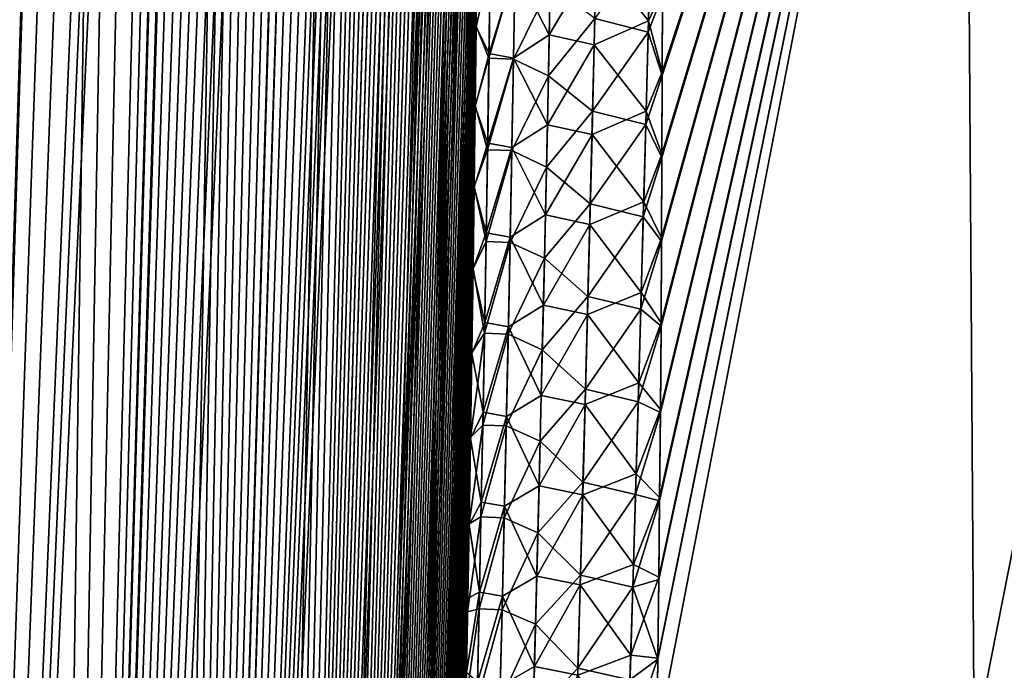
# Model space of a CAD drawing. Header units: metres. Extents: x -109 to 109, y -505 to 40.
# Tile 47 of 256: x -93.09 to -88.85, y -86.42 to -83.61. Entities that reach past the tile are written whole.
import ezdxf

# ---------------------------------------------------------------- set-up
doc = ezdxf.new("R2010")
doc.units = ezdxf.units.M
doc.layers.add('solid_K244224000C74', color=7, linetype='CONTINUOUS')

msp = doc.modelspace()

# ---------------------------------------------------------------- linework, layer by layer
at = {"layer": 'solid_K244224000C74'}
for points in [[(-94.380264, -102.819321, -9.522743), (-92.982071, -68.180771, -9.498561), (-92.85862, -68.193573, -9.716348)], [(-94.380264, -102.819321, -9.522743), (-93.109642, -68.197174, -9.28267), (-92.982071, -68.180771, -9.498561)], [(-94.380264, -102.819321, -9.522743), (-92.85862, -68.193573, -9.716348), (-92.737267, -68.236198, -9.939752)], [(-93.687553, -102.819359, 10.722473), (-92.974686, -68.180893, 9.511346), (-93.10247, -68.195374, 9.29456)], [(-93.687553, -102.819359, 10.722473), (-92.850777, -68.195297, 9.730494), (-92.974686, -68.180893, 9.511346)], [(-93.687553, -102.819359, 10.722473), (-92.728615, -68.240273, 9.956048), (-92.850777, -68.195297, 9.730494)], [(-93.687683, -102.819366, -10.722225), (-94.380264, -102.819321, -9.522743), (-92.737267, -68.236198, -9.939752)], [(-93.687683, -102.819366, -10.722225), (-92.737267, -68.236198, -9.939752), (-92.616089, -68.311264, -10.173019)], [(-93.687553, -102.819359, 10.722473), (-92.606804, -68.318855, 10.191381), (-92.728615, -68.240273, 9.956048)], [(-93.687683, -102.819366, -10.722225), (-92.616089, -68.311264, -10.173019), (-92.493988, -68.424515, -10.419593)], [(-93.687553, -102.819359, 10.722473), (-93.085175, -102.718887, 11.972528), (-92.606804, -68.318855, 10.191381)], [(-93.085175, -102.718887, 11.972528), (-92.484634, -68.43502, 10.439013), (-92.606804, -68.318855, 10.191381)], [(-93.687683, -102.819366, -10.722225), (-92.493988, -68.424515, -10.419593), (-92.371216, -68.581078, -10.680666)], [(-93.085175, -102.718887, 11.972528), (-92.362297, -68.593857, 10.700157), (-92.484634, -68.43502, 10.439013)], [(-93.687683, -102.819366, -10.722225), (-92.371216, -68.581078, -10.680666), (-92.248749, -68.785385, -10.956002)], [(-93.085175, -102.718887, 11.972528), (-92.240982, -68.800034, 10.974003), (-92.362297, -68.593857, 10.700157)], [(-93.687683, -102.819366, -10.722225), (-92.248749, -68.785385, -10.956002), (-92.18837, -68.906487, -11.097928)], [(-93.085175, -102.718887, 11.972528), (-92.181175, -68.921768, 11.115128), (-92.240982, -68.800034, 10.974003)], [(-93.687683, -102.819366, -10.722225), (-92.18837, -68.906487, -11.097928), (-92.128746, -69.040367, -11.242518)], [(-93.085175, -102.718887, 11.972528), (-92.122147, -69.056381, 11.258823), (-92.181175, -68.921768, 11.115128)], [(-93.085228, -102.718903, -11.972405), (-93.687683, -102.819366, -10.722225), (-92.128746, -69.040367, -11.242518)], [(-93.085228, -102.718903, -11.972405), (-92.128746, -69.040367, -11.242518), (-92.070213, -69.187622, -11.389149)], [(-93.085175, -102.718887, 11.972528), (-92.064003, -69.203941, 11.404958), (-92.122147, -69.056381, 11.258823)], [(-93.085228, -102.718903, -11.972405), (-92.070213, -69.187622, -11.389149), (-92.012726, -69.347992, -11.537993)], [(-93.085175, -102.718887, 11.972528), (-92.575287, -102.516273, 13.271167), (-92.064003, -69.203941, 11.404958)], [(-92.575287, -102.516273, 13.271167), (-92.007034, -69.364975, 11.553037), (-92.064003, -69.203941, 11.404958)], [(-93.085228, -102.718903, -11.972405), (-92.012726, -69.347992, -11.537993), (-91.956451, -69.522095, -11.688837)], [(-92.575287, -102.516273, 13.271167), (-91.951195, -69.539253, 11.703195), (-92.007034, -69.364975, 11.553037)], [(-93.085228, -102.718903, -11.972405), (-91.956451, -69.522095, -11.688837), (-91.901489, -69.71022, -11.841541)], [(-92.575287, -102.516273, 13.271167), (-91.896652, -69.727432, 11.855221), (-91.951195, -69.539253, 11.703195)], [(-93.085228, -102.718903, -11.972405), (-91.901489, -69.71022, -11.841541), (-91.847847, -69.912277, -11.996158)], [(-92.575287, -102.516273, 13.271167), (-91.843483, -69.929733, 12.008995), (-91.896652, -69.727432, 11.855221)], [(-93.085228, -102.718903, -11.972405), (-91.847847, -69.912277, -11.996158), (-91.795677, -70.129044, -12.152443)], [(-92.575287, -102.516273, 13.271167), (-91.791718, -70.146172, 12.164555), (-91.843483, -69.929733, 12.008995)], [(-93.085228, -102.718903, -11.972405), (-91.795677, -70.129044, -12.152443), (-91.74501, -70.360329, -12.3104)], [(-92.575287, -102.516273, 13.271167), (-91.741455, -70.377518, 12.321744), (-91.791718, -70.146172, 12.164555)], [(-93.085228, -102.718903, -11.972405), (-91.74501, -70.360329, -12.3104), (-91.6959, -70.60659, -12.469994)], [(-92.575287, -102.516273, 13.271167), (-91.692719, -70.623528, 12.480581), (-91.741455, -70.377518, 12.321744)], [(-93.085228, -102.718903, -11.972405), (-91.6959, -70.60659, -12.469994), (-91.64843, -70.8685, -12.631123)], [(-92.575287, -102.516273, 13.271167), (-91.645576, -70.88485, 12.641016), (-91.692719, -70.623528, 12.480581)], [(-92.575294, -102.516273, -13.271149), (-93.085228, -102.718903, -11.972405), (-91.64843, -70.8685, -12.631123)], [(-92.575294, -102.516273, -13.271149), (-91.64843, -70.8685, -12.631123), (-91.6026, -71.145729, -12.793814)], [(-92.575287, -102.516273, 13.271167), (-91.600082, -71.161987, 12.802993), (-91.645576, -70.88485, 12.641016)], [(-92.575294, -102.516273, -13.271149), (-91.6026, -71.145729, -12.793814), (-91.558495, -71.43927, -12.958009)], [(-92.575287, -102.516273, 13.271167), (-92.161346, -102.208305, 14.616208), (-91.600082, -71.161987, 12.802993)], [(-92.161346, -102.208305, 14.616208), (-91.556267, -71.454765, 12.966523), (-91.600082, -71.161987, 12.802993)], [(-92.575294, -102.516273, -13.271149), (-91.558495, -71.43927, -12.958009), (-91.516151, -71.749329, -13.123683)], [(-92.161346, -102.208305, 14.616208), (-91.514198, -71.764343, 13.131538), (-91.556267, -71.454765, 12.966523)], [(-92.575294, -102.516273, -13.271149), (-91.516151, -71.749329, -13.123683), (-91.475594, -72.076004, -13.29083)], [(-92.161346, -102.208305, 14.616208), (-91.4739, -72.090538, 13.298038), (-91.514198, -71.764343, 13.131538)], [(-92.575294, -102.516273, -13.271149), (-91.475594, -72.076004, -13.29083), (-91.436913, -72.42054, -13.459383)], [(-92.161346, -102.208305, 14.616208), (-91.435432, -72.433983, 13.465986), (-91.4739, -72.090538, 13.298038)], [(-92.575294, -102.516273, -13.271149), (-91.436913, -72.42054, -13.459383), (-91.412163, -72.659904, -13.572543)], [(-92.161346, -102.208305, 14.616208), (-91.410843, -72.673164, 13.578723), (-91.435432, -72.433983, 13.465986)], [(-92.575294, -102.516273, -13.271149), (-91.412163, -72.659904, -13.572543), (-91.388268, -72.907219, -13.68632)], [(-92.161346, -102.208305, 14.616208), (-91.387085, -72.920143, 13.692093), (-91.410843, -72.673164, 13.578723)], [(-92.575294, -102.516273, -13.271149), (-91.388268, -72.907219, -13.68632), (-91.36525, -73.162956, -13.800686)], [(-92.161346, -102.208305, 14.616208), (-91.364189, -73.175186, 13.806078), (-91.387085, -72.920143, 13.692093)], [(-92.575294, -102.516273, -13.271149), (-91.36525, -73.162956, -13.800686), (-91.343132, -73.427437, -13.915619)], [(-92.161346, -102.208305, 14.616208), (-91.342171, -73.438805, 13.920648), (-91.364189, -73.175186, 13.806078)], [(-92.575294, -102.516273, -13.271149), (-91.343132, -73.427437, -13.915619), (-91.321899, -73.700157, -14.031149)], [(-92.161346, -102.208305, 14.616208), (-91.321068, -73.711334, 14.035782), (-91.342171, -73.438805, 13.920648)], [(-92.161339, -102.208298, -14.616241), (-92.575294, -102.516273, -13.271149), (-91.321899, -73.700157, -14.031149)], [(-92.161346, -102.208305, 14.616208), (-91.30085, -73.992249, 14.151511), (-91.321068, -73.711334, 14.035782)], [(-92.161339, -102.208298, -14.616241), (-91.321899, -73.700157, -14.031149), (-91.301567, -73.981491, -14.147246)], [(-92.161339, -102.208298, -14.616241), (-91.301567, -73.981491, -14.147246), (-91.282188, -74.272003, -14.263865)], [(-92.161346, -102.208305, 14.616208), (-91.991692, -102.013245, 15.30547), (-91.30085, -73.992249, 14.151511)], [(-91.991692, -102.013245, 15.30547), (-91.281548, -74.281967, 14.2678), (-91.30085, -73.992249, 14.151511)], [(-92.161339, -102.208298, -14.616241), (-91.282188, -74.272003, -14.263865), (-91.263763, -74.572037, -14.380981)], [(-91.991692, -102.013245, 15.30547), (-91.263199, -74.58107, 14.384602), (-91.281548, -74.281967, 14.2678)], [(-92.161339, -102.208298, -14.616241), (-91.263763, -74.572037, -14.380981), (-91.246284, -74.880989, -14.49864)], [(-91.991692, -102.013245, 15.30547), (-91.245819, -74.889839, 14.501896), (-91.263199, -74.58107, 14.384602)], [(-92.161339, -102.208298, -14.616241), (-91.246284, -74.880989, -14.49864), (-91.229767, -75.199348, -14.616791)], [(-91.991692, -102.013245, 15.30547), (-91.229385, -75.20771, 14.619727), (-91.245819, -74.889839, 14.501896)], [(-92.161339, -102.208298, -14.616241), (-91.229767, -75.199348, -14.616791), (-91.214264, -75.527771, -14.735366)], [(-91.991692, -102.013245, 15.30547), (-91.213928, -75.535255, 14.738033), (-91.229385, -75.20771, 14.619727)], [(-91.991684, -102.013237, -15.305506), (-92.161339, -102.208298, -14.616241), (-91.214264, -75.527771, -14.735366)], [(-91.991692, -102.013245, 15.30547), (-91.199493, -75.873138, 14.856739), (-91.213928, -75.535255, 14.738033)], [(-91.991684, -102.013237, -15.305506), (-91.214264, -75.527771, -14.735366), (-91.199791, -75.866592, -14.854332)], [(-91.991692, -102.013245, 15.30547), (-91.847855, -101.790222, 16.005117), (-91.199493, -75.873138, 14.856739)], [(-91.991684, -102.013237, -15.305506), (-91.199791, -75.866592, -14.854332), (-91.18631, -76.215149, -14.973759)], [(-91.847855, -101.790222, 16.005117), (-91.186096, -76.221519, 14.975832), (-91.199493, -75.873138, 14.856739)], [(-91.991684, -102.013237, -15.305506), (-91.18631, -76.215149, -14.973759), (-91.173866, -76.57402, -15.093566)], [(-91.847855, -101.790222, 16.005117), (-91.173698, -76.579857, 15.095368), (-91.186096, -76.221519, 14.975832)], [(-91.991684, -102.013237, -15.305506), (-91.173866, -76.57402, -15.093566), (-91.162498, -76.94397, -15.213651)], [(-91.847855, -101.790222, 16.005117), (-91.162354, -76.948868, 15.215247), (-91.173698, -76.579857, 15.095368)], [(-91.991684, -102.013237, -15.305506), (-91.162498, -76.94397, -15.213651), (-91.154701, -77.229004, -15.303857)], [(-91.847855, -101.790222, 16.005117), (-91.154556, -77.233101, 15.305314), (-91.162354, -76.948868, 15.215247)], [(-91.991684, -102.013237, -15.305506), (-91.154701, -77.229004, -15.303857), (-91.147484, -77.519981, -15.394262)], [(-91.847855, -101.790222, 16.005117), (-91.147392, -77.523956, 15.395487), (-91.154556, -77.233101, 15.305314)], [(-91.991684, -102.013237, -15.305506), (-91.147484, -77.519981, -15.394262), (-91.140877, -77.817123, -15.484831)], [(-91.847855, -101.790222, 16.005117), (-91.140816, -77.820869, 15.48585), (-91.147392, -77.523956, 15.395487)], [(-91.991684, -102.013237, -15.305506), (-91.140877, -77.817123, -15.484831), (-91.134888, -78.120781, -15.5755)], [(-91.847855, -101.790222, 16.005117), (-91.13485, -78.124062, 15.576363), (-91.140816, -77.820869, 15.48585)], [(-91.847847, -101.790215, -16.005148), (-91.991684, -102.013237, -15.305506), (-91.134888, -78.120781, -15.5755)], [(-91.847855, -101.790222, 16.005117), (-91.129509, -78.433922, 15.666956), (-91.13485, -78.124062, 15.576363)], [(-91.847847, -101.790215, -16.005148), (-91.134888, -78.120781, -15.5755), (-91.129547, -78.431328, -15.666206)], [(-91.847855, -101.790222, 16.005117), (-91.730461, -101.537865, 16.715139), (-91.129509, -78.433922, 15.666956)], [(-91.847847, -101.790215, -16.005148), (-91.129547, -78.431328, -15.666206), (-91.12487, -78.749092, -15.756893)], [(-91.730461, -101.537865, 16.715139), (-91.124817, -78.750824, 15.757565), (-91.129509, -78.433922, 15.666956)], [(-91.847847, -101.790215, -16.005148), (-91.12487, -78.749092, -15.756893), (-91.120827, -79.07354, -15.847663)], [(-91.730461, -101.537865, 16.715139), (-91.120796, -79.075058, 15.848137), (-91.124817, -78.750824, 15.757565)], [(-91.847847, -101.790215, -16.005148), (-91.120827, -79.07354, -15.847663), (-91.117401, -79.404648, -15.938507)], [(-91.730461, -101.537865, 16.715139), (-91.117401, -79.406029, 15.938788), (-91.120796, -79.075058, 15.848137)], [(-91.847847, -101.790215, -16.005148), (-91.117401, -79.404648, -15.938507), (-91.114632, -79.742851, -16.029341)], [(-91.730461, -101.537865, 16.715139), (-91.114639, -79.743843, 16.029488), (-91.117401, -79.406029, 15.938788)], [(-91.847847, -101.790215, -16.005148), (-91.114632, -79.742851, -16.029341), (-91.112534, -80.088562, -16.120071)], [(-91.730461, -101.537865, 16.715139), (-91.112541, -80.088943, 16.12014), (-91.114639, -79.743843, 16.029488)], [(-90.345619, -86.715843, 19.021971), (-88.975952, -86.734787, 19.950666), (-89.022682, -79.883408, 18.383154)], [(-90.341347, -86.367393, 18.955767), (-90.345619, -86.715843, 19.021971), (-89.022682, -79.883408, 18.383154)], [(-90.345612, -86.715851, -19.021975), (-90.341286, -86.362831, -18.954893), (-89.02269, -79.883408, -18.383148)], [(-88.975952, -86.734787, -19.950665), (-90.345612, -86.715851, -19.021975), (-89.02269, -79.883408, -18.383148)], [(-90.337402, -86.023598, 18.888952), (-90.341347, -86.367393, 18.955767), (-89.022682, -79.883408, 18.383154)], [(-90.341286, -86.362831, -18.954893), (-90.337303, -86.014595, -18.887182), (-89.02269, -79.883408, -18.383148)], [(-90.333771, -85.684265, 18.82155), (-90.337402, -86.023598, 18.888952), (-89.022682, -79.883408, 18.383154)], [(-90.337303, -86.014595, -18.887182), (-90.333641, -85.670929, -18.818869), (-89.02269, -79.883408, -18.383148)], [(-90.3302, -85.304688, 18.744289), (-90.333771, -85.684265, 18.82155), (-89.022682, -79.883408, 18.383154)], [(-90.333641, -85.670929, -18.818869), (-90.330086, -85.290985, -18.741463), (-89.02269, -79.883408, -18.383148)], [(-90.327286, -84.93177, 18.666391), (-90.3302, -85.304688, 18.744289), (-89.022682, -79.883408, 18.383154)], [(-90.330086, -85.290985, -18.741463), (-90.327179, -84.917702, -18.663418), (-89.02269, -79.883408, -18.383148)], [(-90.324974, -84.565224, 18.587896), (-90.327286, -84.93177, 18.666391), (-89.022682, -79.883408, 18.383154)], [(-90.327179, -84.917702, -18.663418), (-90.32489, -84.550804, -18.584772), (-89.02269, -79.883408, -18.383148)], [(-90.323235, -84.204773, 18.508833), (-90.324974, -84.565224, 18.587896), (-89.022682, -79.883408, 18.383154)], [(-90.32489, -84.550804, -18.584772), (-90.323166, -84.190002, -18.505558), (-89.02269, -79.883408, -18.383148)], [(-90.322021, -83.850151, 18.429234), (-90.323235, -84.204773, 18.508833), (-89.022682, -79.883408, 18.383154)], [(-90.323166, -84.190002, -18.505558), (-90.321968, -83.83503, -18.425804), (-89.02269, -79.883408, -18.383148)], [(-90.321281, -83.501068, 18.349125), (-90.322021, -83.850151, 18.429234), (-89.022682, -79.883408, 18.383154)], [(-90.321968, -83.83503, -18.425804), (-90.321259, -83.485603, -18.345537), (-89.02269, -79.883408, -18.383148)], [(-88.975952, -86.734787, -19.950665), (-89.02269, -79.883408, -18.383148), (-87.621582, -79.883408, -19.263134)], [(-88.975952, -86.734787, 19.950666), (-87.621574, -79.883408, 19.263136), (-89.022682, -79.883408, 18.383154)], [(-87.539803, -86.734787, -20.779825), (-88.975952, -86.734787, -19.950665), (-87.621582, -79.883408, -19.263134)], [(-88.975952, -86.734787, 19.950666), (-87.539803, -86.734787, 20.779827), (-87.621574, -79.883408, 19.263136)], [(-91.847847, -101.790215, -16.005148), (-91.112534, -80.088562, -16.120071), (-91.111137, -80.4422, -16.210617)], [(-91.730461, -101.537865, 16.715139), (-91.111122, -80.441765, 16.210655), (-91.112541, -80.088943, 16.12014)], [(-91.847847, -101.790215, -16.005148), (-91.111137, -80.4422, -16.210617), (-91.110413, -80.803513, -16.301037)], [(-91.730461, -101.537865, 16.715139), (-91.110397, -80.802711, 16.300945), (-91.111122, -80.441765, 16.210655)], [(-91.730453, -101.537849, -16.71517), (-91.847847, -101.790215, -16.005148), (-91.110413, -80.803513, -16.301037)], [(-91.730461, -101.537865, 16.715139), (-91.110344, -81.171211, 16.391144), (-91.110397, -80.802711, 16.300945)], [(-91.730453, -101.537849, -16.71517), (-91.110413, -80.803513, -16.301037), (-91.110336, -81.172058, -16.391422)], [(-91.730461, -101.537865, 16.715139), (-91.640373, -101.255722, 17.434717), (-91.110344, -81.171211, 16.391144)], [(-91.730453, -101.537849, -16.71517), (-91.110336, -81.172058, -16.391422), (-91.110931, -81.548332, -16.481649)], [(-91.640373, -101.255722, 17.434717), (-91.110939, -81.547203, 16.481256), (-91.110344, -81.171211, 16.391144)], [(-91.730453, -101.537849, -16.71517), (-91.110931, -81.548332, -16.481649), (-91.112221, -81.932816, -16.571596)], [(-91.640373, -101.255722, 17.434717), (-91.112221, -81.931175, 16.571156), (-91.110939, -81.547203, 16.481256)], [(-91.730453, -101.537849, -16.71517), (-91.112221, -81.932816, -16.571596), (-91.114235, -82.326012, -16.661142)], [(-91.640373, -101.255722, 17.434717), (-91.114204, -82.323647, 16.660713), (-91.112221, -81.931175, 16.571156)], [(-91.730453, -101.537849, -16.71517), (-91.114235, -82.326012, -16.661142), (-91.116364, -82.646965, -16.73246)], [(-91.640373, -101.255722, 17.434717), (-91.116318, -82.644073, 16.732029), (-91.114204, -82.323647, 16.660713)], [(-91.730453, -101.537849, -16.71517), (-91.116364, -82.646965, -16.73246), (-91.118919, -82.973, -16.803656)], [(-91.640373, -101.255722, 17.434717), (-91.118896, -82.970184, 16.803068), (-91.116318, -82.644073, 16.732029)], [(-91.730453, -101.537849, -16.71517), (-91.118919, -82.973, -16.803656), (-91.121902, -83.304283, -16.874676)], [(-91.640373, -101.255722, 17.434717), (-91.121887, -83.30143, 16.873976), (-91.118896, -82.970184, 16.803068)], [(-90.60685, -83.331253, -18.046749), (-90.371765, -83.225586, -18.245014), (-90.381409, -83.615211, -18.328611)], [(-90.381409, -83.615211, -18.328611), (-90.371765, -83.225586, -18.245014), (-90.321259, -83.485603, -18.345537)], [(-90.956612, -83.389824, -17.518248), (-90.801407, -83.287521, -17.781269), (-90.809174, -83.675407, -17.862911)], [(-90.809174, -83.675407, -17.862911), (-90.801407, -83.287521, -17.781269), (-90.60685, -83.331253, -18.046749)], [(-90.61335, -83.604858, 18.104414), (-90.382774, -83.663483, 18.338707), (-90.372864, -83.265694, 18.253611)], [(-90.372864, -83.265694, 18.253611), (-90.382774, -83.663483, 18.338707), (-90.321281, -83.501068, 18.349125)], [(-91.730453, -101.537849, -16.71517), (-91.121902, -83.304283, -16.874676), (-91.125328, -83.641129, -16.945435)], [(-91.640373, -101.255722, 17.434717), (-91.125313, -83.638084, 16.944674), (-91.121887, -83.30143, 16.873976)], [(-91.063744, -83.370102, -17.207808), (-91.125328, -83.641129, -16.945435), (-91.121902, -83.304283, -16.874676)], [(-91.064064, -83.381294, 17.209517), (-91.121887, -83.30143, 16.873976), (-91.125313, -83.638084, 16.944674)], [(-90.809174, -83.675407, -17.862911), (-90.60685, -83.331253, -18.046749), (-90.615662, -83.718361, -18.128544)], [(-90.615662, -83.718361, -18.128544), (-90.60685, -83.331253, -18.046749), (-90.381409, -83.615211, -18.328611)], [(-91.069145, -83.755867, -17.288113), (-91.125328, -83.641129, -16.945435), (-91.063744, -83.370102, -17.207808)], [(-91.069145, -83.755867, -17.288113), (-91.063744, -83.370102, -17.207808), (-90.956612, -83.389824, -17.518248)], [(-91.064064, -83.381294, 17.209517), (-91.125313, -83.638084, 16.944674), (-91.069611, -83.775795, 17.291546)], [(-91.064064, -83.381294, 17.209517), (-91.069611, -83.775795, 17.291546), (-90.956802, -83.385307, 17.516703)], [(-91.069611, -83.775795, 17.291546), (-90.963638, -83.779869, 17.598858), (-90.956802, -83.385307, 17.516703)], [(-91.069145, -83.755867, -17.288113), (-90.956612, -83.389824, -17.518248), (-90.963287, -83.775314, -17.59853)], [(-90.805099, -83.458794, 17.817076), (-90.956802, -83.385307, 17.516703), (-90.963638, -83.779869, 17.598858)], [(-90.963287, -83.775314, -17.59853), (-90.956612, -83.389824, -17.518248), (-90.809174, -83.675407, -17.862911)], [(-90.805099, -83.458794, 17.817076), (-90.963638, -83.779869, 17.598858), (-90.813156, -83.851883, 17.898895)], [(-90.805099, -83.458794, 17.817076), (-90.813156, -83.851883, 17.898895), (-90.61335, -83.604858, 18.104414)], [(-90.382774, -83.663483, 18.338707), (-90.322021, -83.850151, 18.429234), (-90.321281, -83.501068, 18.349125)], [(-90.381409, -83.615211, -18.328611), (-90.321259, -83.485603, -18.345537), (-90.321968, -83.83503, -18.425804)], [(-90.813156, -83.851883, 17.898895), (-90.622734, -84.004128, 18.18729), (-90.61335, -83.604858, 18.104414)], [(-90.61335, -83.604858, 18.104414), (-90.622734, -84.004128, 18.18729), (-90.382774, -83.663483, 18.338707)], [(-90.615662, -83.718361, -18.128544), (-90.381409, -83.615211, -18.328611), (-90.391426, -84.005142, -18.41024)], [(-90.391426, -84.005142, -18.41024), (-90.381409, -83.615211, -18.328611), (-90.321968, -83.83503, -18.425804)], [(-91.730453, -101.537849, -16.71517), (-91.125328, -83.641129, -16.945435), (-91.129219, -83.98381, -17.015842)], [(-91.640373, -101.255722, 17.434717), (-91.129189, -83.980438, 17.01507), (-91.125313, -83.638084, 16.944674)], [(-91.069145, -83.755867, -17.288113), (-91.129219, -83.98381, -17.015842), (-91.125328, -83.641129, -16.945435)], [(-91.069611, -83.775795, 17.291546), (-91.125313, -83.638084, 16.944674), (-91.129189, -83.980438, 17.01507)], [(-90.622734, -84.004128, 18.18729), (-90.393066, -84.061592, 18.421759), (-90.382774, -83.663483, 18.338707)], [(-90.382774, -83.663483, 18.338707), (-90.393066, -84.061592, 18.421759), (-90.322021, -83.850151, 18.429234)], [(-90.963287, -83.775314, -17.59853), (-90.809174, -83.675407, -17.862911), (-90.817345, -84.063644, -17.94265)], [(-90.817345, -84.063644, -17.94265), (-90.809174, -83.675407, -17.862911), (-90.615662, -83.718361, -18.128544)], [(-91.075005, -84.142052, -17.366564), (-91.129219, -83.98381, -17.015842), (-91.069145, -83.755867, -17.288113)], [(-91.075005, -84.142052, -17.366564), (-91.069145, -83.755867, -17.288113), (-90.963287, -83.775314, -17.59853)], [(-90.817345, -84.063644, -17.94265), (-90.615662, -83.718361, -18.128544), (-90.624863, -84.105797, -18.208427)], [(-90.624863, -84.105797, -18.208427), (-90.615662, -83.718361, -18.128544), (-90.391426, -84.005142, -18.41024)], [(-91.069611, -83.775795, 17.291546), (-91.129189, -83.980438, 17.01507), (-91.07563, -84.170723, 17.371637)], [(-91.069611, -83.775795, 17.291546), (-91.07563, -84.170723, 17.371637), (-90.963638, -83.779869, 17.598858)], [(-91.07563, -84.170723, 17.371637), (-90.970917, -84.174828, 17.67907), (-90.963638, -83.779869, 17.598858)], [(-91.075005, -84.142052, -17.366564), (-90.963287, -83.775314, -17.59853), (-90.97039, -84.161179, -17.67695)], [(-90.813156, -83.851883, 17.898895), (-90.963638, -83.779869, 17.598858), (-90.970917, -84.174828, 17.67907)], [(-90.97039, -84.161179, -17.67695), (-90.963287, -83.775314, -17.59853), (-90.817345, -84.063644, -17.94265)], [(-90.391426, -84.005142, -18.41024), (-90.321968, -83.83503, -18.425804), (-90.323166, -84.190002, -18.505558)], [(-90.813156, -83.851883, 17.898895), (-90.970917, -84.174828, 17.67907), (-90.821625, -84.245323, 17.978779)], [(-90.813156, -83.851883, 17.898895), (-90.821625, -84.245323, 17.978779), (-90.622734, -84.004128, 18.18729)], [(-90.393066, -84.061592, 18.421759), (-90.323235, -84.204773, 18.508833), (-90.322021, -83.850151, 18.429234)], [(-91.730453, -101.537849, -16.71517), (-91.129219, -83.98381, -17.015842), (-91.133575, -84.332626, -17.085817)], [(-91.640373, -101.255722, 17.434717), (-91.133522, -84.328796, 17.085077), (-91.129189, -83.980438, 17.01507)], [(-91.075005, -84.142052, -17.366564), (-91.133575, -84.332626, -17.085817), (-91.129219, -83.98381, -17.015842)], [(-91.07563, -84.170723, 17.371637), (-91.129189, -83.980438, 17.01507), (-91.133522, -84.328796, 17.085077)], [(-90.821625, -84.245323, 17.978779), (-90.6325, -84.40374, 18.26816), (-90.622734, -84.004128, 18.18729)], [(-90.622734, -84.004128, 18.18729), (-90.6325, -84.40374, 18.26816), (-90.393066, -84.061592, 18.421759)], [(-90.624863, -84.105797, -18.208427), (-90.391426, -84.005142, -18.41024), (-90.401787, -84.395378, -18.489935)], [(-90.401787, -84.395378, -18.489935), (-90.391426, -84.005142, -18.41024), (-90.323166, -84.190002, -18.505558)], [(-90.97039, -84.161179, -17.67695), (-90.817345, -84.063644, -17.94265), (-90.825897, -84.452225, -18.020514)], [(-90.825897, -84.452225, -18.020514), (-90.817345, -84.063644, -17.94265), (-90.624863, -84.105797, -18.208427)], [(-90.6325, -84.40374, 18.26816), (-90.403709, -84.460014, 18.502798), (-90.393066, -84.061592, 18.421759)], [(-90.393066, -84.061592, 18.421759), (-90.403709, -84.460014, 18.502798), (-90.323235, -84.204773, 18.508833)], [(-91.081306, -84.528625, -17.44319), (-91.133575, -84.332626, -17.085817), (-91.075005, -84.142052, -17.366564)], [(-91.081306, -84.528625, -17.44319), (-91.075005, -84.142052, -17.366564), (-90.97039, -84.161179, -17.67695)], [(-90.825897, -84.452225, -18.020514), (-90.624863, -84.105797, -18.208427), (-90.634407, -84.493553, -18.286432)], [(-90.634407, -84.493553, -18.286432), (-90.624863, -84.105797, -18.208427), (-90.401787, -84.395378, -18.489935)], [(-91.07563, -84.170723, 17.371637), (-91.133522, -84.328796, 17.085077), (-91.082108, -84.566055, 17.449825)], [(-91.07563, -84.170723, 17.371637), (-91.082108, -84.566055, 17.449825), (-90.970917, -84.174828, 17.67907)], [(-91.082108, -84.566055, 17.449825), (-90.978622, -84.57016, 17.757366), (-90.970917, -84.174828, 17.67907)], [(-91.081306, -84.528625, -17.44319), (-90.97039, -84.161179, -17.67695), (-90.977898, -84.547409, -17.753544)], [(-90.821625, -84.245323, 17.978779), (-90.970917, -84.174828, 17.67907), (-90.978622, -84.57016, 17.757366)], [(-90.977898, -84.547409, -17.753544), (-90.97039, -84.161179, -17.67695), (-90.825897, -84.452225, -18.020514)], [(-90.403709, -84.460014, 18.502798), (-90.324974, -84.565224, 18.587896), (-90.323235, -84.204773, 18.508833)], [(-90.401787, -84.395378, -18.489935), (-90.323166, -84.190002, -18.505558), (-90.32489, -84.550804, -18.584772)], [(-90.821625, -84.245323, 17.978779), (-90.978622, -84.57016, 17.757366), (-90.830475, -84.639114, 18.056751)], [(-90.821625, -84.245323, 17.978779), (-90.830475, -84.639114, 18.056751), (-90.6325, -84.40374, 18.26816)], [(-91.640366, -101.255707, -17.434746), (-91.730453, -101.537849, -16.71517), (-91.133575, -84.332626, -17.085817)], [(-91.640373, -101.255722, 17.434717), (-91.138336, -84.683456, 17.154606), (-91.133522, -84.328796, 17.085077)], [(-91.640366, -101.255707, -17.434746), (-91.133575, -84.332626, -17.085817), (-91.13842, -84.687866, -17.15527)], [(-91.081306, -84.528625, -17.44319), (-91.13842, -84.687866, -17.15527), (-91.133575, -84.332626, -17.085817)], [(-91.082108, -84.566055, 17.449825), (-91.133522, -84.328796, 17.085077), (-91.138336, -84.683456, 17.154606)], [(-90.634407, -84.493553, -18.286432), (-90.401787, -84.395378, -18.489935), (-90.41246, -84.785896, -18.567724)], [(-90.41246, -84.785896, -18.567724), (-90.401787, -84.395378, -18.489935), (-90.32489, -84.550804, -18.584772)], [(-90.830475, -84.639114, 18.056751), (-90.642624, -84.80368, 18.347052), (-90.6325, -84.40374, 18.26816)], [(-90.6325, -84.40374, 18.26816), (-90.642624, -84.80368, 18.347052), (-90.403709, -84.460014, 18.502798)], [(-90.977898, -84.547409, -17.753544), (-90.825897, -84.452225, -18.020514), (-90.834816, -84.841141, -18.096533)], [(-90.834816, -84.841141, -18.096533), (-90.825897, -84.452225, -18.020514), (-90.634407, -84.493553, -18.286432)], [(-90.642624, -84.80368, 18.347052), (-90.414688, -84.858734, 18.581854), (-90.403709, -84.460014, 18.502798)], [(-90.403709, -84.460014, 18.502798), (-90.414688, -84.858734, 18.581854), (-90.324974, -84.565224, 18.587896)], [(-90.834816, -84.841141, -18.096533), (-90.634407, -84.493553, -18.286432), (-90.644287, -84.881607, -18.362585)], [(-90.644287, -84.881607, -18.362585), (-90.634407, -84.493553, -18.286432), (-90.41246, -84.785896, -18.567724)], [(-91.088013, -84.915573, -17.518019), (-91.13842, -84.687866, -17.15527), (-91.081306, -84.528625, -17.44319)], [(-91.082108, -84.566055, 17.449825), (-91.138336, -84.683456, 17.154606), (-91.08902, -84.961792, 17.526131)], [(-91.082108, -84.566055, 17.449825), (-91.08902, -84.961792, 17.526131), (-90.978622, -84.57016, 17.757366)], [(-91.088013, -84.915573, -17.518019), (-91.081306, -84.528625, -17.44319), (-90.977898, -84.547409, -17.753544)], [(-91.088013, -84.915573, -17.518019), (-90.977898, -84.547409, -17.753544), (-90.985779, -84.933983, -17.828335)], [(-90.985779, -84.933983, -17.828335), (-90.977898, -84.547409, -17.753544), (-90.834816, -84.841141, -18.096533)], [(-90.414688, -84.858734, 18.581854), (-90.327286, -84.93177, 18.666391), (-90.324974, -84.565224, 18.587896)], [(-90.41246, -84.785896, -18.567724), (-90.32489, -84.550804, -18.584772), (-90.327179, -84.917702, -18.663418)], [(-91.08902, -84.961792, 17.526131), (-90.986717, -84.965858, 17.833771), (-90.978622, -84.57016, 17.757366)], [(-90.830475, -84.639114, 18.056751), (-90.978622, -84.57016, 17.757366), (-90.986717, -84.965858, 17.833771)], [(-90.830475, -84.639114, 18.056751), (-90.986717, -84.965858, 17.833771), (-90.839676, -85.033234, 18.132841)], [(-90.830475, -84.639114, 18.056751), (-90.839676, -85.033234, 18.132841), (-90.642624, -84.80368, 18.347052)], [(-91.640373, -101.255722, 17.434717), (-91.578362, -100.94191, 18.163813), (-91.138336, -84.683456, 17.154606)], [(-91.640366, -101.255707, -17.434746), (-91.13842, -84.687866, -17.15527), (-91.143715, -85.049171, -17.224323)], [(-91.578362, -100.94191, 18.163813), (-91.143631, -85.044662, 17.223585), (-91.138336, -84.683456, 17.154606)], [(-91.088013, -84.915573, -17.518019), (-91.143715, -85.049171, -17.224323), (-91.13842, -84.687866, -17.15527)], [(-91.08902, -84.961792, 17.526131), (-91.138336, -84.683456, 17.154606), (-91.143631, -85.044662, 17.223585)], [(-90.839676, -85.033234, 18.132841), (-90.653084, -85.203941, 18.423994), (-90.642624, -84.80368, 18.347052)], [(-90.642624, -84.80368, 18.347052), (-90.653084, -85.203941, 18.423994), (-90.414688, -84.858734, 18.581854)], [(-90.644287, -84.881607, -18.362585), (-90.41246, -84.785896, -18.567724), (-90.423447, -85.176704, -18.643635)], [(-90.423447, -85.176704, -18.643635), (-90.41246, -84.785896, -18.567724), (-90.327179, -84.917702, -18.663418)], [(-90.985779, -84.933983, -17.828335), (-90.834816, -84.841141, -18.096533), (-90.844063, -85.23037, -18.170731)], [(-90.844063, -85.23037, -18.170731), (-90.834816, -84.841141, -18.096533), (-90.644287, -84.881607, -18.362585)], [(-90.653084, -85.203941, 18.423994), (-90.425972, -85.257751, 18.658957), (-90.414688, -84.858734, 18.581854)], [(-90.414688, -84.858734, 18.581854), (-90.425972, -85.257751, 18.658957), (-90.327286, -84.93177, 18.666391)], [(-90.844063, -85.23037, -18.170731), (-90.644287, -84.881607, -18.362585), (-90.65448, -85.269958, -18.436911)], [(-90.65448, -85.269958, -18.436911), (-90.644287, -84.881607, -18.362585), (-90.423447, -85.176704, -18.643635)], [(-91.095116, -85.302887, -17.59107), (-91.143715, -85.049171, -17.224323), (-91.088013, -84.915573, -17.518019)], [(-91.095116, -85.302887, -17.59107), (-91.088013, -84.915573, -17.518019), (-90.985779, -84.933983, -17.828335)], [(-91.095116, -85.302887, -17.59107), (-90.985779, -84.933983, -17.828335), (-90.994019, -85.3209, -17.901344)], [(-90.994019, -85.3209, -17.901344), (-90.985779, -84.933983, -17.828335), (-90.844063, -85.23037, -18.170731)], [(-90.425972, -85.257751, 18.658957), (-90.3302, -85.304688, 18.744289), (-90.327286, -84.93177, 18.666391)], [(-90.423447, -85.176704, -18.643635), (-90.327179, -84.917702, -18.663418), (-90.330086, -85.290985, -18.741463)], [(-91.08902, -84.961792, 17.526131), (-91.143631, -85.044662, 17.223585), (-91.149361, -85.411736, 17.292233)], [(-91.08902, -84.961792, 17.526131), (-91.149361, -85.411736, 17.292233), (-91.096329, -85.357903, 17.600582)], [(-91.08902, -84.961792, 17.526131), (-91.096329, -85.357903, 17.600582), (-90.986717, -84.965858, 17.833771)], [(-91.096329, -85.357903, 17.600582), (-90.995186, -85.361908, 17.908314), (-90.986717, -84.965858, 17.833771)], [(-90.839676, -85.033234, 18.132841), (-90.986717, -84.965858, 17.833771), (-90.995186, -85.361908, 17.908314)], [(-90.839676, -85.033234, 18.132841), (-90.995186, -85.361908, 17.908314), (-90.849228, -85.427681, 18.207071)], [(-90.839676, -85.033234, 18.132841), (-90.849228, -85.427681, 18.207071), (-90.653084, -85.203941, 18.423994)], [(-91.640366, -101.255707, -17.434746), (-91.143715, -85.049171, -17.224323), (-91.149429, -85.416138, -17.293095)], [(-91.578362, -100.94191, 18.163813), (-91.149361, -85.411736, 17.292233), (-91.143631, -85.044662, 17.223585)], [(-91.095116, -85.302887, -17.59107), (-91.149429, -85.416138, -17.293095), (-91.143715, -85.049171, -17.224323)], [(-90.849228, -85.427681, 18.207071), (-90.663857, -85.6045, 18.499018), (-90.653084, -85.203941, 18.423994)], [(-90.653084, -85.203941, 18.423994), (-90.663857, -85.6045, 18.499018), (-90.425972, -85.257751, 18.658957)], [(-90.65448, -85.269958, -18.436911), (-90.423447, -85.176704, -18.643635), (-90.4347, -85.56778, -18.717693)], [(-90.4347, -85.56778, -18.717693), (-90.423447, -85.176704, -18.643635), (-90.330086, -85.290985, -18.741463)], [(-90.994019, -85.3209, -17.901344), (-90.844063, -85.23037, -18.170731), (-90.853638, -85.619911, -18.243132)], [(-90.853638, -85.619911, -18.243132), (-90.844063, -85.23037, -18.170731), (-90.65448, -85.269958, -18.436911)], [(-90.853638, -85.619911, -18.243132), (-90.65448, -85.269958, -18.436911), (-90.664963, -85.6586, -18.509432)], [(-90.664963, -85.6586, -18.509432), (-90.65448, -85.269958, -18.436911), (-90.4347, -85.56778, -18.717693)], [(-90.663857, -85.6045, 18.499018), (-90.437546, -85.657059, 18.734131), (-90.425972, -85.257751, 18.658957)], [(-90.425972, -85.257751, 18.658957), (-90.437546, -85.657059, 18.734131), (-90.3302, -85.304688, 18.744289)], [(-91.102592, -85.690559, -17.662371), (-91.149429, -85.416138, -17.293095), (-91.095116, -85.302887, -17.59107)], [(-91.102592, -85.690559, -17.662371), (-91.095116, -85.302887, -17.59107), (-90.994019, -85.3209, -17.901344)], [(-91.102592, -85.690559, -17.662371), (-90.994019, -85.3209, -17.901344), (-91.002594, -85.708138, -17.972597)], [(-91.002594, -85.708138, -17.972597), (-90.994019, -85.3209, -17.901344), (-90.853638, -85.619911, -18.243132)], [(-90.437546, -85.657059, 18.734131), (-90.333771, -85.684265, 18.82155), (-90.3302, -85.304688, 18.744289)], [(-90.4347, -85.56778, -18.717693), (-90.330086, -85.290985, -18.741463), (-90.333641, -85.670929, -18.818869)], [(-91.096329, -85.357903, 17.600582), (-91.149361, -85.411736, 17.292233), (-91.155525, -85.784676, 17.36054)], [(-91.096329, -85.357903, 17.600582), (-91.155525, -85.784676, 17.36054), (-91.104034, -85.754379, 17.673203)], [(-91.096329, -85.357903, 17.600582), (-91.104034, -85.754379, 17.673203), (-90.995186, -85.361908, 17.908314)], [(-91.104034, -85.754379, 17.673203), (-91.004013, -85.758301, 17.981018), (-90.995186, -85.361908, 17.908314)], [(-90.849228, -85.427681, 18.207071), (-90.995186, -85.361908, 17.908314), (-91.004013, -85.758301, 17.981018)], [(-91.640366, -101.255707, -17.434746), (-91.149429, -85.416138, -17.293095), (-91.155586, -85.789116, -17.361467)], [(-91.578362, -100.94191, 18.163813), (-91.155525, -85.784676, 17.36054), (-91.149361, -85.411736, 17.292233)], [(-91.102592, -85.690559, -17.662371), (-91.155586, -85.789116, -17.361467), (-91.149429, -85.416138, -17.293095)], [(-90.849228, -85.427681, 18.207071), (-91.004013, -85.758301, 17.981018), (-90.859085, -85.822441, 18.279472)], [(-90.849228, -85.427681, 18.207071), (-90.859085, -85.822441, 18.279472), (-90.663857, -85.6045, 18.499018)], [(-90.664963, -85.6586, -18.509432), (-90.4347, -85.56778, -18.717693), (-90.44622, -85.959129, -18.789925)], [(-90.44622, -85.959129, -18.789925), (-90.4347, -85.56778, -18.717693), (-90.333641, -85.670929, -18.818869)], [(-91.002594, -85.708138, -17.972597), (-90.853638, -85.619911, -18.243132), (-90.86351, -86.00975, -18.313759)], [(-90.86351, -86.00975, -18.313759), (-90.853638, -85.619911, -18.243132), (-90.664963, -85.6586, -18.509432)], [(-90.859085, -85.822441, 18.279472), (-90.674911, -86.005356, 18.572149), (-90.663857, -85.6045, 18.499018)], [(-90.663857, -85.6045, 18.499018), (-90.674911, -86.005356, 18.572149), (-90.437546, -85.657059, 18.734131)], [(-90.86351, -86.00975, -18.313759), (-90.664963, -85.6586, -18.509432), (-90.675713, -86.047508, -18.580175)], [(-90.675713, -86.047508, -18.580175), (-90.664963, -85.6586, -18.509432), (-90.44622, -85.959129, -18.789925)], [(-90.674911, -86.005356, 18.572149), (-90.449387, -86.056625, 18.807411), (-90.437546, -85.657059, 18.734131)], [(-90.437546, -85.657059, 18.734131), (-90.449387, -86.056625, 18.807411), (-90.333771, -85.684265, 18.82155)], [(-90.44622, -85.959129, -18.789925), (-90.333641, -85.670929, -18.818869), (-90.337303, -86.014595, -18.887182)], [(-91.110413, -86.07856, -17.731937), (-91.155586, -85.789116, -17.361467), (-91.102592, -85.690559, -17.662371)], [(-91.110413, -86.07856, -17.731937), (-91.102592, -85.690559, -17.662371), (-91.002594, -85.708138, -17.972597)], [(-91.110413, -86.07856, -17.731937), (-91.002594, -85.708138, -17.972597), (-91.01149, -86.095688, -18.042118)], [(-91.01149, -86.095688, -18.042118), (-91.002594, -85.708138, -17.972597), (-90.86351, -86.00975, -18.313759)], [(-90.449387, -86.056625, 18.807411), (-90.337402, -86.023598, 18.888952), (-90.333771, -85.684265, 18.82155)], [(-91.104034, -85.754379, 17.673203), (-91.155525, -85.784676, 17.36054), (-91.162132, -86.163834, 17.428387)], [(-91.104034, -85.754379, 17.673203), (-91.162132, -86.163834, 17.428387), (-91.112091, -86.151207, 17.744019)], [(-91.104034, -85.754379, 17.673203), (-91.112091, -86.151207, 17.744019), (-91.004013, -85.758301, 17.981018)], [(-91.640366, -101.255707, -17.434746), (-91.155586, -85.789116, -17.361467), (-91.161072, -86.104767, -17.418055)], [(-91.578362, -100.94191, 18.163813), (-91.162132, -86.163834, 17.428387), (-91.155525, -85.784676, 17.36054)], [(-91.110413, -86.07856, -17.731937), (-91.161072, -86.104767, -17.418055), (-91.155586, -85.789116, -17.361467)], [(-91.112091, -86.151207, 17.744019), (-91.013161, -86.155022, 18.051908), (-91.004013, -85.758301, 17.981018)], [(-90.859085, -85.822441, 18.279472), (-91.004013, -85.758301, 17.981018), (-91.013161, -86.155022, 18.051908)], [(-90.859085, -85.822441, 18.279472), (-91.013161, -86.155022, 18.051908), (-90.86924, -86.217499, 18.350067)], [(-90.859085, -85.822441, 18.279472), (-90.86924, -86.217499, 18.350067), (-90.674911, -86.005356, 18.572149)], [(-90.675713, -86.047508, -18.580175), (-90.44622, -85.959129, -18.789925), (-90.45797, -86.350731, -18.860355)], [(-90.45797, -86.350731, -18.860355), (-90.44622, -85.959129, -18.789925), (-90.337303, -86.014595, -18.887182)], [(-91.01149, -86.095688, -18.042118), (-90.86351, -86.00975, -18.313759), (-90.87365, -86.399872, -18.382639)], [(-90.87365, -86.399872, -18.382639), (-90.86351, -86.00975, -18.313759), (-90.675713, -86.047508, -18.580175)], [(-90.86924, -86.217499, 18.350067), (-90.686241, -86.406494, 18.643415), (-90.674911, -86.005356, 18.572149)], [(-90.674911, -86.005356, 18.572149), (-90.686241, -86.406494, 18.643415), (-90.449387, -86.056625, 18.807411)], [(-90.87365, -86.399872, -18.382639), (-90.675713, -86.047508, -18.580175), (-90.686707, -86.436691, -18.649166)], [(-90.686707, -86.436691, -18.649166), (-90.675713, -86.047508, -18.580175), (-90.45797, -86.350731, -18.860355)], [(-90.45797, -86.350731, -18.860355), (-90.337303, -86.014595, -18.887182), (-90.341286, -86.362831, -18.954893)], [(-90.449387, -86.056625, 18.807411), (-90.341347, -86.367393, 18.955767), (-90.337402, -86.023598, 18.888952)], [(-91.110413, -86.07856, -17.731937), (-91.166878, -86.425026, -17.474215), (-91.161072, -86.104767, -17.418055)], [(-91.118561, -86.466896, -17.799797), (-91.166878, -86.425026, -17.474215), (-91.110413, -86.07856, -17.731937)], [(-91.118561, -86.466896, -17.799797), (-91.110413, -86.07856, -17.731937), (-91.01149, -86.095688, -18.042118)], [(-91.118561, -86.466896, -17.799797), (-91.01149, -86.095688, -18.042118), (-91.020676, -86.483543, -18.109926)], [(-91.020676, -86.483543, -18.109926), (-91.01149, -86.095688, -18.042118), (-90.87365, -86.399872, -18.382639)], [(-90.686241, -86.406494, 18.643415), (-90.461456, -86.456467, 18.878822), (-90.449387, -86.056625, 18.807411)], [(-90.449387, -86.056625, 18.807411), (-90.461456, -86.456467, 18.878822), (-90.341347, -86.367393, 18.955767)], [(-91.640366, -101.255707, -17.434746), (-91.161072, -86.104767, -17.418055), (-91.166878, -86.425026, -17.474215)], [(-91.578362, -100.94191, 18.163813), (-91.169197, -86.549561, 17.495651), (-91.162132, -86.163834, 17.428387)], [(-91.112091, -86.151207, 17.744019), (-91.162132, -86.163834, 17.428387), (-91.169197, -86.549561, 17.495651)], [(-91.112091, -86.151207, 17.744019), (-91.169197, -86.549561, 17.495651), (-91.120491, -86.54837, 17.813053)], [(-91.112091, -86.151207, 17.744019), (-91.120491, -86.54837, 17.813053), (-91.013161, -86.155022, 18.051908)], [(-91.120491, -86.54837, 17.813053), (-91.022621, -86.552048, 18.121016), (-91.013161, -86.155022, 18.051908)], [(-90.86924, -86.217499, 18.350067), (-91.013161, -86.155022, 18.051908), (-91.022621, -86.552048, 18.121016)], [(-90.86924, -86.217499, 18.350067), (-91.022621, -86.552048, 18.121016), (-90.879662, -86.612839, 18.418884)], [(-90.86924, -86.217499, 18.350067), (-90.879662, -86.612839, 18.418884), (-90.686241, -86.406494, 18.643415)], [(-90.686707, -86.436691, -18.649166), (-90.45797, -86.350731, -18.860355), (-90.46994, -86.742577, -18.92901)], [(-90.46994, -86.742577, -18.92901), (-90.45797, -86.350731, -18.860355), (-90.341286, -86.362831, -18.954893)], [(-90.46994, -86.742577, -18.92901), (-90.341286, -86.362831, -18.954893), (-90.345612, -86.715851, -19.021975)], [(-90.461456, -86.456467, 18.878822), (-90.345619, -86.715843, 19.021971), (-90.341347, -86.367393, 18.955767)], [(-91.020676, -86.483543, -18.109926), (-90.87365, -86.399872, -18.382639), (-90.884056, -86.790276, -18.449793)], [(-90.884056, -86.790276, -18.449793), (-90.87365, -86.399872, -18.382639), (-90.686707, -86.436691, -18.649166)], [(-90.879662, -86.612839, 18.418884), (-90.697807, -86.807907, 18.712847), (-90.686241, -86.406494, 18.643415)], [(-90.686241, -86.406494, 18.643415), (-90.697807, -86.807907, 18.712847), (-90.461456, -86.456467, 18.878822)]]:
    msp.add_3dface(points, dxfattribs=at)

doc.saveas('drawing.dxf')
